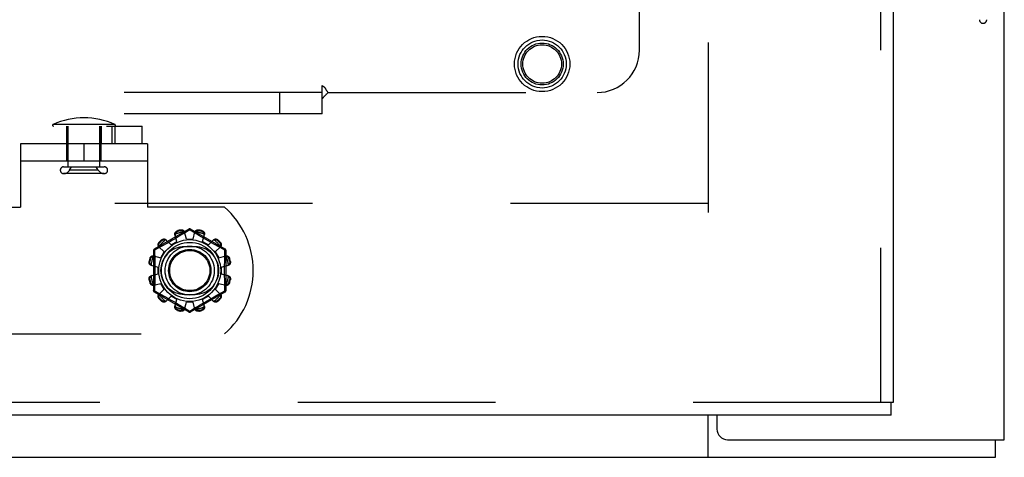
# Model space of a CAD drawing. Header units: inches. Extents: x 0 to 212, y 0 to 138.
# Tile 78 of 256: x 89.32 to 95.13, y 38.32 to 40.91. Entities that reach past the tile are written whole.
import ezdxf

# ---------------------------------------------------------------- set-up
doc = ezdxf.new("R2010")
doc.units = ezdxf.units.IN
doc.header["$LTSCALE"] = 11.6875
doc.header["$MEASUREMENT"] = 0
doc.linetypes.add('HIDDEN', pattern=[0.2, 0.1, -0.1])
doc.layers.get('0').update_dxf_attribs({"linetype": 'CONTINUOUS'})
for name, color, linetype in [('DEFAULT_2', 8, 'HIDDEN'), ('RIGHTHAND_DOOR_ASSEMBLY', 7, 'CONTINUOUS'), ('SUBPANEL', 7, 'CONTINUOUS')]:
    doc.layers.add(name, color=color, linetype=linetype)

msp = doc.modelspace()

# ---------------------------------------------------------------- linework, layer by layer
at = {"color": 3, "linetype": 'Continuous'}
for p, q in [((95.1337, 38.4248), (95.1337, 101.3468)), ((93.4357, 38.5708), (93.4357, 38.4878)), ((93.4987, 38.4248), (95.1337, 38.4248))]:
    msp.add_line(p, q, dxfattribs=at)
at = {"color": 7, "linetype": 'Continuous'}
for p, q in [((93.3837, 38.3208), (93.3837, 38.5708)), ((95.0817, 38.3208), (95.0817, 38.4248)), ((35.1857, 38.3208), (95.0817, 38.3208))]:
    msp.add_line(p, q, dxfattribs=at)
at = {"color": 3, "linetype": 'Continuous'}
msp.add_arc((93.4987, 38.4878), 0.063, 180, 270, dxfattribs=at)
at = {"layer": 'DEFAULT_2', "color": 8, "linetype": 'HIDDEN'}
for p, q in [((93.3837, 96.8728), (93.3837, 39.7688)), ((80.4793, 40.2788), (90.0395, 40.2788)), ((89.8782, 40.2883), (89.5131, 40.2883)), ((89.5942, 40.0708), (89.5942, 40.2788)), ((89.5942, 40.2788), (89.5942, 40.1748)), ((89.6017, 40.038), (89.6017, 40.2788)), ((89.7897, 40.038), (89.7897, 40.2788)), ((89.7971, 40.2788), (89.7971, 40.1748)), ((89.7972, 40.0708), (89.7972, 40.2788)), ((89.8613, 40.2788), (89.8613, 40.1748)), ((89.8789, 40.2788), (89.8789, 40.1748)), ((90.0395, 40.1748), (90.0395, 40.2788)), ((80.4793, 40.1748), (89.3207, 40.1748)), ((90.0707, 40.1748), (89.3207, 40.1748)), ((89.3207, 40.1748), (89.3207, 39.7998)), ((89.6957, 40.1748), (89.6957, 40.0708)), ((90.0707, 40.1748), (90.0707, 39.7998)), ((90.0707, 40.0708), (89.3207, 40.0708)), ((89.5757, 40.038), (89.8157, 40.038)), ((89.6109, 40.018), (89.6229, 40.038)), ((89.7804, 40.018), (89.7684, 40.038)), ((89.8157, 39.998), (89.5757, 39.998)), ((89.7804, 40.018), (89.6109, 40.018)), ((93.3837, 39.8208), (66.7797, 39.8208)), ((88.8649, 39.7998), (89.3207, 39.7998)), ((90.5264, 39.7998), (90.0707, 39.7998)), ((90.3157, 39.6696), (90.1112, 39.5515)), ((90.245, 39.5959), (90.2334, 39.638)), ((90.2483, 39.6213), (90.2336, 39.6127)), ((90.2476, 39.6597), (90.2486, 39.6559)), ((90.2621, 39.6295), (90.2483, 39.6213)), ((90.2746, 39.637), (90.2621, 39.6295)), ((90.2675, 39.661), (90.2665, 39.6648)), ((90.2858, 39.6438), (90.2746, 39.637)), ((90.3207, 39.665), (90.2858, 39.6438)), ((90.3007, 39.6108), (90.2897, 39.653)), ((90.3241, 39.6629), (90.3207, 39.665)), ((90.3438, 39.6509), (90.3241, 39.6629)), ((90.5302, 39.5515), (90.3257, 39.6696)), ((90.3407, 39.6108), (90.3517, 39.653)), ((90.3749, 39.6321), (90.3635, 39.639)), ((90.3748, 39.6648), (90.3738, 39.661)), ((90.3876, 39.6245), (90.3749, 39.6321)), ((90.4013, 39.6164), (90.3876, 39.6245)), ((90.3927, 39.6559), (90.3937, 39.6597)), ((90.3963, 39.5959), (90.4079, 39.638)), ((90.1483, 39.5644), (90.1305, 39.5546)), ((90.1385, 39.5658), (90.1696, 39.5351)), ((90.1399, 39.5917), (90.1427, 39.5889)), ((90.1643, 39.5732), (90.1483, 39.5644)), ((90.1565, 39.6027), (90.1538, 39.6055)), ((90.1765, 39.58), (90.1643, 39.5732)), ((90.1898, 39.5875), (90.1765, 39.58)), ((90.1797, 39.6069), (90.2103, 39.5759)), ((90.2039, 39.5955), (90.1898, 39.5875)), ((90.2187, 39.604), (90.2039, 39.5955)), ((90.2103, 39.5759), (90.245, 39.5959)), ((90.2336, 39.6127), (90.2187, 39.604)), ((90.3519, 39.5654), (90.2894, 39.5654)), ((90.3007, 39.6108), (90.3407, 39.6108)), ((90.3963, 39.5959), (90.431, 39.5759)), ((90.4154, 39.6081), (90.4013, 39.6164)), ((90.4296, 39.5999), (90.4154, 39.6081)), ((90.4434, 39.5921), (90.4296, 39.5999)), ((90.431, 39.5759), (90.4616, 39.6069)), ((90.4747, 39.5745), (90.4629, 39.5811)), ((90.4717, 39.5351), (90.5028, 39.5658)), ((90.4855, 39.5685), (90.4747, 39.5745)), ((90.4876, 39.6055), (90.4848, 39.6027)), ((90.5039, 39.5584), (90.4855, 39.5685)), ((90.4986, 39.5889), (90.5014, 39.5917)), ((90.1062, 39.5429), (90.1062, 39.3067)), ((90.1075, 39.5121), (90.1496, 39.5005)), ((90.1305, 39.5546), (90.1127, 39.5449)), ((90.1127, 39.5449), (90.113, 39.5332)), ((90.1496, 39.5005), (90.1696, 39.5351)), ((90.4717, 39.5351), (90.4917, 39.5005)), ((90.4917, 39.5005), (90.5338, 39.5121)), ((90.5287, 39.5449), (90.5039, 39.5584)), ((90.5352, 39.3067), (90.5352, 39.5429)), ((90.0807, 39.479), (90.0845, 39.478)), ((90.0896, 39.4968), (90.0858, 39.4979)), ((90.0924, 39.4558), (90.1347, 39.4448)), ((90.1347, 39.4048), (90.1347, 39.4448)), ((90.5067, 39.4448), (90.5489, 39.4558)), ((90.5067, 39.4448), (90.5067, 39.4048)), ((90.5556, 39.4979), (90.5518, 39.4968)), ((90.5568, 39.478), (90.5606, 39.479)), ((90.0924, 39.3938), (90.1347, 39.4048)), ((90.5067, 39.4048), (90.5489, 39.3938)), ((90.0845, 39.3716), (90.0807, 39.3706)), ((90.0858, 39.3517), (90.0896, 39.3528)), ((90.1075, 39.3375), (90.1496, 39.3491)), ((90.1696, 39.3145), (90.1496, 39.3491)), ((90.4917, 39.3491), (90.4717, 39.3145)), ((90.4917, 39.3491), (90.5338, 39.3375)), ((90.5518, 39.3528), (90.5556, 39.3517)), ((90.5606, 39.3706), (90.5568, 39.3716)), ((90.1112, 39.2981), (90.3157, 39.18)), ((90.1127, 39.3047), (90.1374, 39.2912)), ((90.1374, 39.2912), (90.1558, 39.2811)), ((90.1385, 39.2838), (90.1696, 39.3145)), ((90.1558, 39.2811), (90.1666, 39.2751)), ((90.1666, 39.2751), (90.1784, 39.2685)), ((90.1797, 39.2427), (90.2103, 39.2737)), ((90.245, 39.2537), (90.2103, 39.2737)), ((90.2894, 39.2842), (90.3519, 39.2842)), ((90.3257, 39.18), (90.5302, 39.2981)), ((90.431, 39.2737), (90.3963, 39.2537)), ((90.431, 39.2737), (90.4616, 39.2427)), ((90.4648, 39.2696), (90.477, 39.2764)), ((90.4717, 39.3145), (90.5028, 39.2838)), ((90.477, 39.2764), (90.493, 39.2852)), ((90.493, 39.2852), (90.5109, 39.295)), ((90.5109, 39.295), (90.5287, 39.3047)), ((90.5287, 39.3047), (90.5284, 39.3164)), ((90.1427, 39.2607), (90.1399, 39.2579)), ((90.1538, 39.2441), (90.1565, 39.2469)), ((90.1979, 39.2575), (90.2117, 39.2497)), ((90.2117, 39.2497), (90.2259, 39.2415)), ((90.2259, 39.2415), (90.2401, 39.2332)), ((90.2334, 39.2116), (90.245, 39.2537)), ((90.2401, 39.2332), (90.2537, 39.2251)), ((90.2537, 39.2251), (90.2664, 39.2175)), ((90.2664, 39.2175), (90.2779, 39.2106)), ((90.2897, 39.1966), (90.3007, 39.2388)), ((90.3407, 39.2388), (90.3007, 39.2388)), ((90.3517, 39.1966), (90.3407, 39.2388)), ((90.3556, 39.2058), (90.3668, 39.2126)), ((90.3668, 39.2126), (90.3793, 39.2201)), ((90.3793, 39.2201), (90.3931, 39.2283)), ((90.3931, 39.2283), (90.4077, 39.2369)), ((90.4079, 39.2116), (90.3963, 39.2537)), ((90.4077, 39.2369), (90.4227, 39.2456)), ((90.4227, 39.2456), (90.4374, 39.2541)), ((90.4374, 39.2541), (90.4515, 39.2621)), ((90.4515, 39.2621), (90.4648, 39.2696)), ((90.4848, 39.2469), (90.4876, 39.2441)), ((90.5014, 39.2579), (90.4986, 39.2607)), ((90.2486, 39.1937), (90.2476, 39.1899)), ((90.2665, 39.1848), (90.2675, 39.1886)), ((90.2975, 39.1987), (90.3172, 39.1867)), ((90.3172, 39.1867), (90.3207, 39.1846)), ((90.3207, 39.1846), (90.3556, 39.2058)), ((90.3738, 39.1886), (90.3748, 39.1848)), ((90.3937, 39.1899), (90.3927, 39.1937)), ((88.8649, 39.0498), (90.5264, 39.0498))]:
    msp.add_line(p, q, dxfattribs=at)
for points in [[(90.2334, 39.638), (90.233, 39.6397), (90.2329, 39.6416), (90.233, 39.6435), (90.2333, 39.6454), (90.2339, 39.6473), (90.2347, 39.6491), (90.2357, 39.6509), (90.2369, 39.6525), (90.2383, 39.6541), (90.2399, 39.6556), (90.2417, 39.6569), (90.2436, 39.658), (90.2455, 39.659), (90.2476, 39.6597)], [(90.2357, 39.6398), (90.2353, 39.6383), (90.235, 39.6368), (90.2349, 39.6352), (90.2349, 39.6337), (90.2351, 39.6323), (90.2354, 39.6308)], [(90.2357, 39.6398), (90.2359, 39.6408), (90.2361, 39.6418), (90.2364, 39.6428), (90.2368, 39.6438), (90.2371, 39.6448), (90.2376, 39.6458), (90.238, 39.6467), (90.2385, 39.6476), (90.2391, 39.6485), (90.2397, 39.6494), (90.2404, 39.6504), (90.2412, 39.6512), (90.2421, 39.6521), (90.2432, 39.653), (90.2443, 39.6538), (90.2456, 39.6546), (90.247, 39.6553), (90.2486, 39.6559)], [(90.2665, 39.6648), (90.2686, 39.6651), (90.2708, 39.6653), (90.273, 39.6653), (90.2752, 39.665), (90.2773, 39.6646), (90.2794, 39.6639), (90.2812, 39.6631), (90.283, 39.6621), (90.2846, 39.6609), (90.286, 39.6595), (90.2873, 39.658), (90.2883, 39.6564), (90.2891, 39.6548), (90.2897, 39.653)], [(90.2675, 39.661), (90.2692, 39.6612), (90.2708, 39.6614), (90.2723, 39.6613), (90.2737, 39.6612), (90.275, 39.6609), (90.2762, 39.6606), (90.2774, 39.6602), (90.2785, 39.6598), (90.2795, 39.6593), (90.2804, 39.6588), (90.2813, 39.6583), (90.2822, 39.6577), (90.283, 39.6571), (90.2838, 39.6564), (90.2846, 39.6557), (90.2853, 39.655), (90.2861, 39.6543), (90.2868, 39.6535)], [(90.2915, 39.6459), (90.2911, 39.6473), (90.2905, 39.6486), (90.2898, 39.6499), (90.2889, 39.6512), (90.2879, 39.6524), (90.2868, 39.6535)], [(90.3157, 39.6696), (90.316, 39.6697), (90.3165, 39.6695), (90.317, 39.6692), (90.3176, 39.6687), (90.3183, 39.668), (90.3191, 39.6671), (90.3199, 39.6661), (90.3207, 39.665)], [(90.3207, 39.665), (90.3215, 39.6661), (90.3223, 39.6671), (90.323, 39.668), (90.3237, 39.6687), (90.3243, 39.6692), (90.3249, 39.6695), (90.3253, 39.6697), (90.3257, 39.6696)], [(90.3635, 39.639), (90.3484, 39.6481), (90.3438, 39.6509)], [(90.3546, 39.6535), (90.3534, 39.6524), (90.3524, 39.6512), (90.3516, 39.6499), (90.3508, 39.6486), (90.3503, 39.6473), (90.3498, 39.6459)], [(90.3517, 39.653), (90.3522, 39.6548), (90.353, 39.6564), (90.3541, 39.658), (90.3553, 39.6595), (90.3568, 39.6609), (90.3584, 39.6621), (90.3601, 39.6631), (90.362, 39.6639), (90.364, 39.6646), (90.3661, 39.665), (90.3683, 39.6653), (90.3705, 39.6653), (90.3727, 39.6651), (90.3748, 39.6648)], [(90.3546, 39.6535), (90.3553, 39.6543), (90.356, 39.655), (90.3567, 39.6557), (90.3575, 39.6564), (90.3583, 39.6571), (90.3592, 39.6577), (90.36, 39.6583), (90.3609, 39.6588), (90.3619, 39.6593), (90.3629, 39.6598), (90.364, 39.6602), (90.3651, 39.6606), (90.3663, 39.6609), (90.3676, 39.6612), (90.369, 39.6613), (90.3706, 39.6614), (90.3722, 39.6612), (90.3738, 39.661)], [(90.3927, 39.6559), (90.3943, 39.6553), (90.3958, 39.6546), (90.397, 39.6538), (90.3982, 39.653), (90.3992, 39.6521), (90.4001, 39.6512), (90.4009, 39.6503), (90.4016, 39.6494), (90.4022, 39.6485), (90.4028, 39.6476), (90.4033, 39.6467), (90.4038, 39.6457), (90.4042, 39.6448), (90.4046, 39.6438), (90.4049, 39.6428), (90.4052, 39.6418), (90.4054, 39.6408), (90.4056, 39.6398)], [(90.3937, 39.6597), (90.3958, 39.659), (90.3978, 39.658), (90.3997, 39.6569), (90.4014, 39.6556), (90.403, 39.6541), (90.4045, 39.6525), (90.4057, 39.6509), (90.4067, 39.6491), (90.4075, 39.6473), (90.408, 39.6454), (90.4083, 39.6435), (90.4084, 39.6416), (90.4083, 39.6397), (90.4079, 39.638)], [(90.406, 39.6308), (90.4063, 39.6323), (90.4064, 39.6337), (90.4065, 39.6352), (90.4064, 39.6368), (90.4061, 39.6383), (90.4056, 39.6398)], [(90.1385, 39.5658), (90.1373, 39.5671), (90.1363, 39.5686), (90.1354, 39.5703), (90.1347, 39.5722), (90.1343, 39.5741), (90.134, 39.5761), (90.134, 39.5781), (90.1342, 39.5801), (90.1347, 39.5822), (90.1353, 39.5843), (90.1362, 39.5863), (90.1373, 39.5882), (90.1385, 39.59), (90.1399, 39.5917)], [(90.1396, 39.5685), (90.1392, 39.5695), (90.1389, 39.5705), (90.1387, 39.5715), (90.1385, 39.5725), (90.1383, 39.5736), (90.1382, 39.5746), (90.1381, 39.5756), (90.1381, 39.5767), (90.1382, 39.5778), (90.1383, 39.5789), (90.1384, 39.58), (90.1387, 39.5812), (90.139, 39.5824), (90.1394, 39.5837), (90.14, 39.585), (90.1407, 39.5863), (90.1417, 39.5876), (90.1427, 39.5889)], [(90.1396, 39.5685), (90.14, 39.567), (90.1405, 39.5655), (90.1411, 39.5641), (90.1419, 39.5628), (90.1428, 39.5617), (90.1438, 39.5606)], [(90.1538, 39.6055), (90.1554, 39.6069), (90.1572, 39.6082), (90.1592, 39.6093), (90.1612, 39.6101), (90.1633, 39.6108), (90.1653, 39.6112), (90.1674, 39.6115), (90.1694, 39.6114), (90.1714, 39.6112), (90.1733, 39.6108), (90.1751, 39.6101), (90.1768, 39.6092), (90.1783, 39.6082), (90.1797, 39.6069)], [(90.1565, 39.6027), (90.1579, 39.6038), (90.1592, 39.6047), (90.1605, 39.6055), (90.1618, 39.606), (90.1631, 39.6065), (90.1643, 39.6068), (90.1655, 39.6071), (90.1666, 39.6072), (90.1677, 39.6073), (90.1688, 39.6073), (90.1698, 39.6073), (90.1709, 39.6073), (90.1719, 39.6071), (90.1729, 39.607), (90.174, 39.6068), (90.175, 39.6065), (90.176, 39.6062), (90.177, 39.6059)], [(90.1849, 39.6017), (90.1838, 39.6027), (90.1826, 39.6035), (90.1813, 39.6043), (90.18, 39.605), (90.1785, 39.6055), (90.177, 39.6059)], [(90.4629, 39.5811), (90.4501, 39.5883), (90.4434, 39.5921)], [(90.4644, 39.6059), (90.4628, 39.6055), (90.4614, 39.605), (90.46, 39.6043), (90.4587, 39.6035), (90.4575, 39.6027), (90.4565, 39.6017)], [(90.4616, 39.6069), (90.463, 39.6082), (90.4645, 39.6092), (90.4662, 39.6101), (90.468, 39.6108), (90.47, 39.6112), (90.472, 39.6114), (90.474, 39.6115), (90.476, 39.6112), (90.4781, 39.6108), (90.4801, 39.6101), (90.4822, 39.6093), (90.4841, 39.6082), (90.4859, 39.6069), (90.4876, 39.6055)], [(90.4644, 39.6059), (90.4654, 39.6062), (90.4664, 39.6065), (90.4674, 39.6068), (90.4684, 39.607), (90.4694, 39.6071), (90.4705, 39.6073), (90.4715, 39.6073), (90.4726, 39.6073), (90.4736, 39.6073), (90.4747, 39.6072), (90.4759, 39.607), (90.4771, 39.6068), (90.4783, 39.6065), (90.4795, 39.606), (90.4808, 39.6055), (90.4822, 39.6047), (90.4835, 39.6038), (90.4848, 39.6027)], [(90.4976, 39.5606), (90.4985, 39.5617), (90.4994, 39.5628), (90.5002, 39.5641), (90.5008, 39.5655), (90.5014, 39.567), (90.5018, 39.5685)], [(90.4986, 39.5889), (90.4997, 39.5876), (90.5006, 39.5863), (90.5013, 39.585), (90.5019, 39.5836), (90.5023, 39.5824), (90.5027, 39.5812), (90.5029, 39.58), (90.5031, 39.5789), (90.5032, 39.5778), (90.5032, 39.5767), (90.5032, 39.5756), (90.5031, 39.5746), (90.503, 39.5736), (90.5028, 39.5725), (90.5026, 39.5715), (90.5024, 39.5705), (90.5021, 39.5695), (90.5018, 39.5685)], [(90.5014, 39.5917), (90.5028, 39.59), (90.504, 39.5882), (90.5051, 39.5863), (90.506, 39.5843), (90.5067, 39.5822), (90.5071, 39.5801), (90.5073, 39.5781), (90.5073, 39.5761), (90.5071, 39.5741), (90.5066, 39.5722), (90.5059, 39.5703), (90.5051, 39.5686), (90.504, 39.5671), (90.5028, 39.5658)], [(90.0858, 39.4979), (90.0865, 39.4999), (90.0874, 39.5019), (90.0886, 39.5038), (90.0899, 39.5056), (90.0913, 39.5072), (90.0929, 39.5086), (90.0946, 39.5098), (90.0963, 39.5108), (90.0982, 39.5116), (90.1001, 39.5122), (90.102, 39.5125), (90.1039, 39.5126), (90.1057, 39.5124), (90.1075, 39.5121)], [(90.0896, 39.4968), (90.0902, 39.4984), (90.0909, 39.4999), (90.0916, 39.5012), (90.0925, 39.5023), (90.0933, 39.5033), (90.0942, 39.5042), (90.0951, 39.505), (90.096, 39.5057), (90.0969, 39.5064), (90.0979, 39.5069), (90.0988, 39.5075), (90.0997, 39.5079), (90.1007, 39.5083), (90.1016, 39.5087), (90.1026, 39.509), (90.1036, 39.5093), (90.1046, 39.5096), (90.1057, 39.5098)], [(90.1146, 39.5101), (90.1132, 39.5104), (90.1117, 39.5106), (90.1102, 39.5106), (90.1087, 39.5105), (90.1072, 39.5102), (90.1057, 39.5098)], [(90.1062, 39.5429), (90.1063, 39.5432), (90.1066, 39.5435), (90.1072, 39.5438), (90.1079, 39.5441), (90.1089, 39.5444), (90.11, 39.5446), (90.1113, 39.5448), (90.1127, 39.5449)], [(90.1127, 39.5449), (90.1121, 39.5461), (90.1116, 39.5473), (90.1112, 39.5484), (90.111, 39.5494), (90.1108, 39.5502), (90.1108, 39.5508), (90.111, 39.5513), (90.1112, 39.5515)], [(90.113, 39.5332), (90.1137, 39.4973), (90.114, 39.4853), (90.1142, 39.4732), (90.1143, 39.461), (90.1144, 39.449), (90.1145, 39.4369), (90.1145, 39.4248), (90.1145, 39.4127), (90.1144, 39.4006), (90.1143, 39.3885), (90.1142, 39.3764), (90.114, 39.3643), (90.1137, 39.3523)], [(90.5357, 39.5098), (90.5341, 39.5102), (90.5326, 39.5105), (90.5311, 39.5106), (90.5296, 39.5106), (90.5281, 39.5104), (90.5267, 39.5101)], [(90.5276, 39.4973), (90.5284, 39.5332), (90.5287, 39.5449)], [(90.5302, 39.5515), (90.5304, 39.5513), (90.5305, 39.5508), (90.5305, 39.5502), (90.5303, 39.5494), (90.5301, 39.5484), (90.5297, 39.5473), (90.5292, 39.5462), (90.5287, 39.5449)], [(90.5287, 39.5449), (90.5301, 39.5448), (90.5313, 39.5446), (90.5324, 39.5444), (90.5334, 39.5441), (90.5342, 39.5438), (90.5347, 39.5435), (90.5351, 39.5432), (90.5352, 39.5429)], [(90.5338, 39.5121), (90.5356, 39.5124), (90.5374, 39.5126), (90.5393, 39.5125), (90.5413, 39.5122), (90.5432, 39.5116), (90.545, 39.5108), (90.5468, 39.5098), (90.5484, 39.5086), (90.55, 39.5072), (90.5514, 39.5056), (90.5527, 39.5038), (90.5539, 39.5019), (90.5548, 39.4999), (90.5556, 39.4979)], [(90.5357, 39.5098), (90.5367, 39.5096), (90.5377, 39.5093), (90.5387, 39.509), (90.5397, 39.5087), (90.5407, 39.5083), (90.5416, 39.5079), (90.5426, 39.5075), (90.5435, 39.5069), (90.5444, 39.5064), (90.5453, 39.5057), (90.5462, 39.505), (90.5471, 39.5042), (90.548, 39.5033), (90.5489, 39.5023), (90.5497, 39.5012), (90.5505, 39.4999), (90.5512, 39.4984), (90.5518, 39.4968)], [(90.0924, 39.4558), (90.0907, 39.4564), (90.089, 39.4572), (90.0874, 39.4582), (90.0859, 39.4594), (90.0846, 39.4609), (90.0834, 39.4625), (90.0824, 39.4642), (90.0815, 39.4661), (90.0809, 39.4681), (90.0804, 39.4702), (90.0802, 39.4724), (90.0801, 39.4746), (90.0803, 39.4768), (90.0807, 39.479)], [(90.092, 39.4587), (90.0912, 39.4594), (90.0904, 39.4601), (90.0897, 39.4609), (90.089, 39.4617), (90.0884, 39.4625), (90.0878, 39.4633), (90.0872, 39.4642), (90.0866, 39.4651), (90.0861, 39.466), (90.0857, 39.467), (90.0852, 39.4681), (90.0848, 39.4692), (90.0845, 39.4705), (90.0843, 39.4718), (90.0841, 39.4732), (90.0841, 39.4747), (90.0842, 39.4763), (90.0845, 39.478)], [(90.092, 39.4587), (90.0931, 39.4576), (90.0943, 39.4566), (90.0955, 39.4557), (90.0968, 39.455), (90.0982, 39.4544), (90.0996, 39.454)], [(90.5284, 39.3164), (90.5276, 39.3523), (90.5274, 39.3643), (90.5272, 39.3764), (90.527, 39.3886), (90.5269, 39.4006), (90.5268, 39.4127), (90.5268, 39.4248), (90.5268, 39.4369), (90.5269, 39.449), (90.527, 39.4611), (90.5272, 39.4732), (90.5274, 39.4853), (90.5276, 39.4973)], [(90.5417, 39.454), (90.5431, 39.4544), (90.5445, 39.455), (90.5458, 39.4557), (90.5471, 39.4566), (90.5482, 39.4576), (90.5494, 39.4587)], [(90.5606, 39.479), (90.561, 39.4768), (90.5612, 39.4746), (90.5612, 39.4724), (90.5609, 39.4702), (90.5605, 39.4681), (90.5598, 39.4661), (90.559, 39.4642), (90.5579, 39.4625), (90.5568, 39.4609), (90.5554, 39.4594), (90.5539, 39.4582), (90.5523, 39.4572), (90.5506, 39.4564), (90.5489, 39.4558)], [(90.5568, 39.478), (90.5571, 39.4763), (90.5572, 39.4747), (90.5572, 39.4732), (90.557, 39.4717), (90.5568, 39.4704), (90.5565, 39.4692), (90.5561, 39.4681), (90.5557, 39.467), (90.5552, 39.466), (90.5547, 39.4651), (90.5541, 39.4642), (90.5536, 39.4633), (90.553, 39.4625), (90.5523, 39.4616), (90.5516, 39.4609), (90.5509, 39.4601), (90.5501, 39.4594), (90.5494, 39.4587)], [(90.0807, 39.3706), (90.0803, 39.3728), (90.0801, 39.375), (90.0802, 39.3772), (90.0804, 39.3794), (90.0809, 39.3815), (90.0815, 39.3835), (90.0824, 39.3854), (90.0834, 39.3871), (90.0846, 39.3887), (90.0859, 39.3902), (90.0874, 39.3914), (90.089, 39.3924), (90.0907, 39.3932), (90.0924, 39.3938)], [(90.0845, 39.3716), (90.0842, 39.3733), (90.0841, 39.3749), (90.0841, 39.3764), (90.0843, 39.3779), (90.0845, 39.3792), (90.0849, 39.3804), (90.0852, 39.3815), (90.0857, 39.3826), (90.0861, 39.3836), (90.0866, 39.3845), (90.0872, 39.3854), (90.0878, 39.3863), (90.0884, 39.3871), (90.089, 39.388), (90.0897, 39.3887), (90.0904, 39.3895), (90.0912, 39.3902), (90.092, 39.3909)], [(90.0996, 39.3956), (90.0982, 39.3952), (90.0968, 39.3946), (90.0955, 39.3939), (90.0943, 39.393), (90.0931, 39.392), (90.092, 39.3909)], [(90.5494, 39.3909), (90.5482, 39.392), (90.5471, 39.393), (90.5458, 39.3939), (90.5445, 39.3946), (90.5431, 39.3952), (90.5417, 39.3956)], [(90.5489, 39.3938), (90.5506, 39.3932), (90.5523, 39.3924), (90.5539, 39.3914), (90.5554, 39.3902), (90.5568, 39.3887), (90.5579, 39.3871), (90.559, 39.3854), (90.5598, 39.3835), (90.5605, 39.3815), (90.5609, 39.3794), (90.5612, 39.3772), (90.5612, 39.375), (90.561, 39.3728), (90.5606, 39.3706)], [(90.5494, 39.3909), (90.5501, 39.3902), (90.5509, 39.3895), (90.5516, 39.3887), (90.5523, 39.3879), (90.553, 39.3871), (90.5536, 39.3863), (90.5542, 39.3854), (90.5547, 39.3845), (90.5552, 39.3836), (90.5557, 39.3826), (90.5561, 39.3815), (90.5565, 39.3804), (90.5568, 39.3791), (90.557, 39.3778), (90.5572, 39.3764), (90.5572, 39.3749), (90.5571, 39.3733), (90.5568, 39.3716)], [(90.1075, 39.3375), (90.1057, 39.3372), (90.1039, 39.337), (90.102, 39.3371), (90.1001, 39.3374), (90.0982, 39.338), (90.0963, 39.3388), (90.0946, 39.3398), (90.0929, 39.341), (90.0913, 39.3424), (90.0899, 39.344), (90.0886, 39.3458), (90.0874, 39.3477), (90.0865, 39.3497), (90.0858, 39.3517)], [(90.1057, 39.3398), (90.1046, 39.34), (90.1036, 39.3403), (90.1026, 39.3406), (90.1016, 39.3409), (90.1007, 39.3413), (90.0997, 39.3417), (90.0988, 39.3421), (90.0979, 39.3427), (90.0969, 39.3432), (90.096, 39.3439), (90.0951, 39.3446), (90.0942, 39.3454), (90.0933, 39.3463), (90.0925, 39.3473), (90.0916, 39.3484), (90.0908, 39.3497), (90.0902, 39.3512), (90.0896, 39.3528)], [(90.1057, 39.3398), (90.1072, 39.3394), (90.1087, 39.3391), (90.1102, 39.339), (90.1117, 39.339), (90.1132, 39.3392), (90.1146, 39.3395)], [(90.1137, 39.3523), (90.113, 39.3164), (90.1127, 39.3047)], [(90.5267, 39.3395), (90.5281, 39.3392), (90.5296, 39.339), (90.5311, 39.339), (90.5326, 39.3391), (90.5341, 39.3394), (90.5357, 39.3398)], [(90.5556, 39.3517), (90.5548, 39.3497), (90.5539, 39.3477), (90.5527, 39.3458), (90.5514, 39.344), (90.55, 39.3424), (90.5484, 39.341), (90.5468, 39.3398), (90.545, 39.3388), (90.5432, 39.338), (90.5413, 39.3374), (90.5393, 39.3371), (90.5374, 39.337), (90.5356, 39.3372), (90.5338, 39.3375)], [(90.5518, 39.3528), (90.5512, 39.3512), (90.5505, 39.3497), (90.5497, 39.3484), (90.5488, 39.3473), (90.548, 39.3463), (90.5471, 39.3454), (90.5462, 39.3446), (90.5453, 39.3439), (90.5444, 39.3432), (90.5435, 39.3427), (90.5425, 39.3421), (90.5416, 39.3417), (90.5407, 39.3413), (90.5397, 39.3409), (90.5387, 39.3406), (90.5377, 39.3403), (90.5367, 39.34), (90.5357, 39.3398)], [(90.1127, 39.3047), (90.1113, 39.3048), (90.11, 39.305), (90.1089, 39.3052), (90.1079, 39.3055), (90.1072, 39.3058), (90.1066, 39.3061), (90.1063, 39.3064), (90.1062, 39.3067)], [(90.1112, 39.2981), (90.1109, 39.2983), (90.1108, 39.2988), (90.1108, 39.2994), (90.111, 39.3002), (90.1112, 39.3012), (90.1116, 39.3023), (90.1121, 39.3034), (90.1127, 39.3047)], [(90.1399, 39.2579), (90.1385, 39.2596), (90.1373, 39.2614), (90.1362, 39.2633), (90.1353, 39.2653), (90.1347, 39.2674), (90.1342, 39.2695), (90.134, 39.2715), (90.134, 39.2735), (90.1343, 39.2755), (90.1347, 39.2774), (90.1354, 39.2793), (90.1363, 39.281), (90.1373, 39.2825), (90.1385, 39.2838)], [(90.1427, 39.2607), (90.1416, 39.262), (90.1407, 39.2633), (90.14, 39.2647), (90.1394, 39.266), (90.139, 39.2672), (90.1387, 39.2684), (90.1384, 39.2696), (90.1383, 39.2707), (90.1382, 39.2718), (90.1381, 39.2729), (90.1381, 39.274), (90.1382, 39.275), (90.1383, 39.276), (90.1385, 39.2771), (90.1387, 39.2781), (90.1389, 39.2791), (90.1392, 39.2801), (90.1396, 39.2811)], [(90.1438, 39.289), (90.1428, 39.2879), (90.1419, 39.2868), (90.1411, 39.2855), (90.1405, 39.2841), (90.14, 39.2826), (90.1396, 39.2811)], [(90.5018, 39.2811), (90.5014, 39.2826), (90.5008, 39.2841), (90.5002, 39.2855), (90.4994, 39.2868), (90.4985, 39.2879), (90.4976, 39.289)], [(90.5018, 39.2811), (90.5021, 39.2801), (90.5024, 39.2791), (90.5026, 39.2781), (90.5028, 39.2771), (90.503, 39.276), (90.5031, 39.275), (90.5032, 39.274), (90.5032, 39.2729), (90.5032, 39.2718), (90.5031, 39.2707), (90.5029, 39.2696), (90.5027, 39.2684), (90.5023, 39.2672), (90.5019, 39.2659), (90.5013, 39.2646), (90.5006, 39.2633), (90.4997, 39.262), (90.4986, 39.2607)], [(90.5028, 39.2838), (90.504, 39.2825), (90.5051, 39.281), (90.5059, 39.2793), (90.5066, 39.2774), (90.5071, 39.2755), (90.5073, 39.2735), (90.5073, 39.2715), (90.5071, 39.2695), (90.5067, 39.2674), (90.506, 39.2653), (90.5051, 39.2633), (90.504, 39.2614), (90.5028, 39.2596), (90.5014, 39.2579)], [(90.5352, 39.3067), (90.5351, 39.3064), (90.5347, 39.3061), (90.5342, 39.3058), (90.5334, 39.3055), (90.5324, 39.3052), (90.5313, 39.305), (90.5301, 39.3048), (90.5287, 39.3047)], [(90.5287, 39.3047), (90.5293, 39.3035), (90.5297, 39.3023), (90.5301, 39.3012), (90.5303, 39.3002), (90.5305, 39.2994), (90.5305, 39.2988), (90.5304, 39.2983), (90.5302, 39.2981)], [(90.1797, 39.2427), (90.1783, 39.2414), (90.1768, 39.2404), (90.1751, 39.2395), (90.1733, 39.2388), (90.1714, 39.2384), (90.1694, 39.2382), (90.1674, 39.2381), (90.1653, 39.2384), (90.1633, 39.2388), (90.1612, 39.2395), (90.1592, 39.2403), (90.1572, 39.2414), (90.1554, 39.2427), (90.1538, 39.2441)], [(90.177, 39.2437), (90.176, 39.2434), (90.175, 39.2431), (90.174, 39.2428), (90.1729, 39.2426), (90.1719, 39.2425), (90.1709, 39.2423), (90.1698, 39.2423), (90.1688, 39.2423), (90.1677, 39.2423), (90.1666, 39.2424), (90.1654, 39.2426), (90.1643, 39.2428), (90.1631, 39.2431), (90.1618, 39.2436), (90.1605, 39.2441), (90.1592, 39.2449), (90.1579, 39.2458), (90.1565, 39.2469)], [(90.177, 39.2437), (90.1785, 39.2441), (90.18, 39.2446), (90.1813, 39.2453), (90.1826, 39.2461), (90.1838, 39.2469), (90.1849, 39.2479)], [(90.1784, 39.2685), (90.1912, 39.2613), (90.1979, 39.2575)], [(90.2476, 39.1899), (90.2455, 39.1906), (90.2436, 39.1916), (90.2417, 39.1927), (90.2399, 39.194), (90.2383, 39.1955), (90.2369, 39.1971), (90.2357, 39.1987), (90.2347, 39.2005), (90.2339, 39.2023), (90.2333, 39.2042), (90.233, 39.2061), (90.2329, 39.208), (90.233, 39.2099), (90.2334, 39.2116)], [(90.2354, 39.2188), (90.2351, 39.2173), (90.2349, 39.2159), (90.2349, 39.2144), (90.235, 39.2128), (90.2353, 39.2113), (90.2357, 39.2098)], [(90.4079, 39.2116), (90.4083, 39.2099), (90.4084, 39.208), (90.4083, 39.2061), (90.408, 39.2042), (90.4075, 39.2023), (90.4067, 39.2005), (90.4057, 39.1987), (90.4045, 39.1971), (90.403, 39.1955), (90.4014, 39.194), (90.3997, 39.1927), (90.3978, 39.1916), (90.3958, 39.1906), (90.3937, 39.1899)], [(90.4056, 39.2098), (90.4061, 39.2113), (90.4064, 39.2128), (90.4065, 39.2144), (90.4064, 39.2159), (90.4063, 39.2173), (90.406, 39.2188)], [(90.4565, 39.2479), (90.4575, 39.2469), (90.4587, 39.2461), (90.46, 39.2453), (90.4614, 39.2446), (90.4628, 39.2441), (90.4644, 39.2437)], [(90.4876, 39.2441), (90.4859, 39.2427), (90.4841, 39.2414), (90.4822, 39.2403), (90.4801, 39.2395), (90.4781, 39.2388), (90.476, 39.2384), (90.474, 39.2381), (90.472, 39.2382), (90.47, 39.2384), (90.468, 39.2388), (90.4662, 39.2395), (90.4645, 39.2404), (90.463, 39.2414), (90.4616, 39.2427)], [(90.4848, 39.2469), (90.4835, 39.2458), (90.4821, 39.2449), (90.4808, 39.2441), (90.4795, 39.2436), (90.4783, 39.2431), (90.477, 39.2428), (90.4759, 39.2426), (90.4747, 39.2424), (90.4736, 39.2423), (90.4725, 39.2423), (90.4715, 39.2423), (90.4704, 39.2423), (90.4694, 39.2425), (90.4684, 39.2426), (90.4674, 39.2428), (90.4664, 39.2431), (90.4654, 39.2434), (90.4644, 39.2437)], [(90.2486, 39.1937), (90.247, 39.1943), (90.2456, 39.195), (90.2443, 39.1958), (90.2431, 39.1966), (90.2421, 39.1975), (90.2412, 39.1984), (90.2404, 39.1993), (90.2397, 39.2002), (90.2391, 39.2011), (90.2385, 39.202), (90.238, 39.2029), (90.2375, 39.2039), (90.2371, 39.2048), (90.2368, 39.2058), (90.2364, 39.2068), (90.2361, 39.2078), (90.2359, 39.2088), (90.2357, 39.2098)], [(90.2897, 39.1966), (90.2891, 39.1948), (90.2883, 39.1932), (90.2873, 39.1916), (90.286, 39.1901), (90.2846, 39.1887), (90.283, 39.1875), (90.2812, 39.1865), (90.2794, 39.1857), (90.2773, 39.185), (90.2752, 39.1846), (90.273, 39.1843), (90.2708, 39.1843), (90.2686, 39.1845), (90.2665, 39.1848)], [(90.2868, 39.1961), (90.2861, 39.1953), (90.2853, 39.1946), (90.2846, 39.1939), (90.2838, 39.1932), (90.283, 39.1925), (90.2822, 39.1919), (90.2813, 39.1913), (90.2804, 39.1908), (90.2794, 39.1903), (90.2784, 39.1898), (90.2774, 39.1894), (90.2762, 39.189), (90.275, 39.1887), (90.2737, 39.1884), (90.2723, 39.1883), (90.2708, 39.1882), (90.2692, 39.1884), (90.2675, 39.1886)], [(90.2779, 39.2106), (90.293, 39.2015), (90.2975, 39.1987)], [(90.2868, 39.1961), (90.2879, 39.1972), (90.2889, 39.1984), (90.2898, 39.1997), (90.2905, 39.201), (90.2911, 39.2023), (90.2915, 39.2037)], [(90.3207, 39.1846), (90.3199, 39.1835), (90.3191, 39.1825), (90.3183, 39.1816), (90.3176, 39.1809), (90.317, 39.1804), (90.3165, 39.1801), (90.316, 39.1799), (90.3157, 39.18)], [(90.3257, 39.18), (90.3253, 39.1799), (90.3249, 39.1801), (90.3243, 39.1804), (90.3237, 39.1809), (90.323, 39.1816), (90.3223, 39.1825), (90.3215, 39.1835), (90.3207, 39.1846)], [(90.3498, 39.2037), (90.3503, 39.2023), (90.3508, 39.201), (90.3516, 39.1997), (90.3524, 39.1984), (90.3534, 39.1972), (90.3546, 39.1961)], [(90.3748, 39.1848), (90.3727, 39.1845), (90.3705, 39.1843), (90.3683, 39.1843), (90.3661, 39.1846), (90.364, 39.185), (90.362, 39.1857), (90.3601, 39.1865), (90.3584, 39.1875), (90.3568, 39.1887), (90.3553, 39.1901), (90.3541, 39.1916), (90.353, 39.1932), (90.3522, 39.1948), (90.3517, 39.1966)], [(90.3738, 39.1886), (90.3721, 39.1884), (90.3705, 39.1882), (90.369, 39.1883), (90.3676, 39.1884), (90.3663, 39.1887), (90.3651, 39.189), (90.3639, 39.1894), (90.3629, 39.1898), (90.3619, 39.1903), (90.3609, 39.1908), (90.36, 39.1913), (90.3592, 39.1919), (90.3583, 39.1925), (90.3575, 39.1932), (90.3567, 39.1939), (90.356, 39.1946), (90.3553, 39.1953), (90.3546, 39.1961)], [(90.4056, 39.2098), (90.4054, 39.2088), (90.4052, 39.2078), (90.4049, 39.2068), (90.4046, 39.2058), (90.4042, 39.2048), (90.4038, 39.2038), (90.4033, 39.2029), (90.4028, 39.202), (90.4022, 39.2011), (90.4016, 39.2002), (90.4009, 39.1992), (90.4001, 39.1984), (90.3992, 39.1975), (90.3982, 39.1966), (90.397, 39.1958), (90.3957, 39.195), (90.3943, 39.1943), (90.3927, 39.1937)]]:
    msp.add_lwpolyline(points, dxfattribs=at)
for radius in [0.1829, 0.1668, 0.145, 0.125, 0.1186]:
    msp.add_circle((90.3207, 39.4248), radius, dxfattribs=at)
for centre, radius, start, end in [((95.0082, 40.9078), 0.0215, 180, 0), ((89.6957, 39.888), 0.44, 65.4843, 114.5157), ((89.5152, 40.2838), 0.005, 114.5157, 270), ((89.8762, 40.2838), 0.005, 270, 65.4843), ((89.5757, 40.018), 0.02, 90, 270), ((89.8157, 40.018), 0.02, 270, 90), ((89.5757, 40.0391), 0.0411, 270, 329.11063), ((89.8157, 40.0391), 0.0411, 210.88937, 270), ((90.1957, 39.4248), 0.5, 311.40962, 48.59038), ((90.3207, 39.4248), 0.2312, 98.4357, 111.5643), ((90.3207, 39.4248), 0.246, 102.72378, 107.27622), ((90.3207, 39.4248), 0.2421, 102.69077, 107.30923), ((90.3207, 39.6609), 0.01, 60, 120), ((90.3207, 39.4248), 0.2312, 68.4357, 81.5643), ((90.3207, 39.4248), 0.2421, 72.69077, 77.30923), ((90.3207, 39.4248), 0.246, 72.72378, 77.27622), ((90.3207, 39.4248), 0.2312, 128.4357, 141.5643), ((90.3207, 39.4248), 0.246, 132.72378, 137.27622), ((90.3207, 39.4248), 0.2421, 132.69077, 137.30923), ((90.2894, 39.4248), 0.1406, 90, 270), ((90.3519, 39.4248), 0.1406, 270, 90), ((90.3207, 39.4248), 0.2312, 38.4357, 51.5643), ((90.3207, 39.4248), 0.2421, 42.69077, 47.30923), ((90.3207, 39.4248), 0.246, 42.72378, 47.27622), ((90.3207, 39.4248), 0.2312, 158.4357, 171.5643), ((90.1162, 39.5429), 0.01, 120, 180), ((90.5252, 39.5429), 0.01, 0, 60), ((90.3207, 39.4248), 0.2312, 8.4357, 21.5643), ((90.3207, 39.4248), 0.246, 162.72378, 167.27622), ((90.3207, 39.4248), 0.2421, 162.69077, 167.30923), ((90.3207, 39.4248), 0.2421, 12.69077, 17.30923), ((90.3207, 39.4248), 0.246, 12.72378, 17.27622), ((90.3207, 39.4248), 0.2312, 188.4357, 201.5643), ((90.3207, 39.4248), 0.2312, 338.4357, 351.5643), ((90.3207, 39.4248), 0.246, 192.72378, 197.27622), ((90.3207, 39.4248), 0.2421, 192.69077, 197.30923), ((90.3207, 39.4248), 0.2421, 342.69077, 347.30923), ((90.3207, 39.4248), 0.246, 342.72378, 347.27622), ((90.1162, 39.3067), 0.01, 180, 240), ((90.3207, 39.4248), 0.2312, 218.4357, 231.5643), ((90.3207, 39.4248), 0.2312, 308.4357, 321.5643), ((90.5252, 39.3067), 0.01, 300, 360), ((90.3207, 39.4248), 0.246, 222.72378, 227.27622), ((90.3207, 39.4248), 0.2421, 222.69077, 227.30923), ((90.3207, 39.4248), 0.2421, 312.69077, 317.30923), ((90.3207, 39.4248), 0.246, 312.72378, 317.27622), ((90.3207, 39.4248), 0.2312, 248.4357, 261.5643), ((90.3207, 39.4248), 0.246, 252.72378, 257.27622), ((90.3207, 39.4248), 0.2421, 252.69077, 257.30923), ((90.3207, 39.1887), 0.01, 240, 300), ((90.3207, 39.4248), 0.2312, 278.4357, 291.5643), ((90.3207, 39.4248), 0.2421, 282.69077, 287.30923), ((90.3207, 39.4248), 0.246, 282.72378, 287.27622)]:
    msp.add_arc(centre, radius, start, end, dxfattribs=at)
at = {"layer": 'RIGHTHAND_DOOR_ASSEMBLY', "color": 8, "linetype": 'HIDDEN'}
for p, q in [((94.4029, 97.9958), (94.4029, 38.6458)), ((94.4649, 38.6458), (65.6784, 38.6458))]:
    msp.add_line(p, q, dxfattribs=at)
at = {"layer": 'RIGHTHAND_DOOR_ASSEMBLY', "color": 3, "linetype": 'Continuous'}
for p, q in [((94.4779, 97.9958), (94.4779, 38.6458)), ((94.4649, 38.5708), (65.6784, 38.5708))]:
    msp.add_line(p, q, dxfattribs=at)
at = {"layer": 'RIGHTHAND_DOOR_ASSEMBLY', "color": 7, "linetype": 'Continuous'}
for p in [(94.4779, 38.6458), (94.4649, 38.5708)]:
    msp.add_line(p, (94.4649, 38.6458), dxfattribs=at)
at = {"layer": 'RIGHTHAND_DOOR_ASSEMBLY', "color": 8, "linetype": 'HIDDEN'}
for radius in [0.1635, 0.142, 0.124, 0.114]:
    msp.add_circle((92.4029, 40.6458), radius, dxfattribs=at)
at = {"layer": 'SUBPANEL', "color": 8, "linetype": 'HIDDEN'}
for p, q in [((92.9774, 40.7271), (92.9774, 42.3167)), ((91.1024, 40.4385), (91.1024, 40.5179)), ((91.1024, 40.4771), (39.1649, 40.4771)), ((90.8524, 40.3521), (90.8524, 40.4771)), ((91.1024, 40.3521), (91.1024, 40.4385)), ((91.1194, 40.4584), (91.1259, 40.4648)), ((91.1378, 40.4771), (92.7274, 40.4771)), ((91.1024, 40.3521), (39.1649, 40.3521))]:
    msp.add_line(p, q, dxfattribs=at)
for points in [[(91.1024, 40.5179), (91.1042, 40.5172), (91.1059, 40.5165), (91.1076, 40.5156), (91.1092, 40.5147), (91.1107, 40.5136), (91.1122, 40.5124), (91.1138, 40.5111), (91.1153, 40.5096), (91.1168, 40.508), (91.1182, 40.5063), (91.1195, 40.5045), (91.1208, 40.5027), (91.1222, 40.5006), (91.1235, 40.4985), (91.1248, 40.4964)], [(91.1248, 40.4964), (91.1276, 40.4918), (91.129, 40.4894), (91.1305, 40.487), (91.132, 40.4848), (91.1334, 40.4826), (91.1349, 40.4806), (91.1364, 40.4787), (91.1378, 40.4771)], [(91.1024, 40.4385), (91.104, 40.4407), (91.1056, 40.4428), (91.1072, 40.4448), (91.1087, 40.4468), (91.1103, 40.4487), (91.1119, 40.4504), (91.1134, 40.4521), (91.1149, 40.4537), (91.1164, 40.4553), (91.1179, 40.4568), (91.1194, 40.4584)], [(91.1259, 40.4648), (91.1278, 40.4666), (91.1297, 40.4685), (91.1315, 40.4704), (91.1332, 40.4722), (91.1349, 40.4739), (91.1364, 40.4756), (91.1378, 40.4771)]]:
    msp.add_lwpolyline(points, dxfattribs=at)
msp.add_arc((92.7274, 40.7271), 0.25, 270, 360, dxfattribs=at)

doc.saveas('drawing.dxf')
